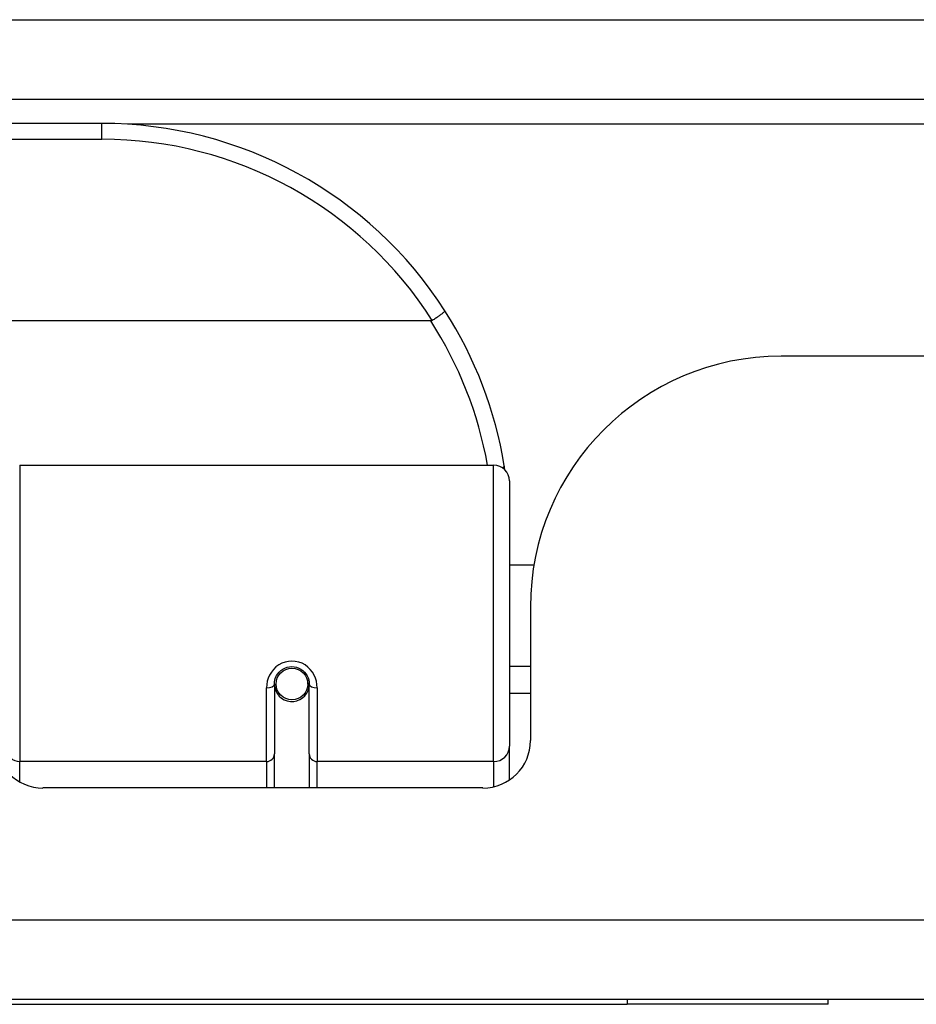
# Model space of a CAD drawing. Header units: inches. Extents: x 25 to 686, y 75 to 314.
# Tile 23 of 160: x 96.42 to 97.54, y 75.04 to 76.26. Entities that reach past the tile are written whole.
import ezdxf

# ---------------------------------------------------------------- set-up
doc = ezdxf.new("R2010")
doc.units = ezdxf.units.IN
doc.header["$MEASUREMENT"] = 0
doc.layers.add('Visible Edges(ANSI)', color=7, linetype='Continuous', lineweight=25)
doc.layers.add('Visible Tangent Edges(ANSI)', color=7, linetype='Continuous', lineweight=25)

msp = doc.modelspace()

# ---------------------------------------------------------------- linework, layer by layer
at = {"layer": 'Visible Edges(ANSI)'}
for p, q in [((91.5288, 76.1651), (157.3308, 76.1651)), ((96.5264, 76.1351), (95.0303, 76.1351)), ((96.9352, 75.8894), (94.6215, 75.8894)), ((113.2863, 75.8456), (97.3713, 75.8456)), ((96.424, 75.7101), (97.0136, 75.7101)), ((97.0333, 75.6904), (97.0333, 75.3605)), ((97.0637, 75.5856), (97.0333, 75.5856)), ((97.0593, 75.5336), (97.0593, 75.3676)), ((97.0593, 75.4596), (97.0333, 75.4596)), ((96.7409, 75.4379), (96.7409, 75.351)), ((96.7433, 75.4339), (96.7409, 75.4334)), ((96.7838, 75.4422), (96.7819, 75.4418)), ((96.7821, 75.4356), (96.7841, 75.4356)), ((96.7823, 75.4379), (96.7823, 75.4419)), ((96.7842, 75.351), (96.7842, 75.4379)), ((96.7469, 75.4261), (96.7445, 75.4261)), ((96.7807, 75.4261), (96.7783, 75.4261)), ((97.0593, 75.4261), (97.0333, 75.4261)), ((97.0333, 75.3186), (97.0333, 75.3605)), ((96.7409, 75.3086), (96.7409, 75.351)), ((96.7842, 75.351), (96.7842, 75.3086)), ((97.0003, 75.3086), (96.4529, 75.3086)), ((157.2323, 75.0456), (91.6273, 75.0456)), ((94.1798, 75.0396), (97.1798, 75.0396)), ((97.4298, 75.0396), (97.1798, 75.0396)), ((97.4298, 75.0396), (97.4298, 75.0456))]:
    msp.add_line(p, q, dxfattribs=at)
at = {"layer": 'Visible Edges(ANSI)', "flags": 128}
for points in [[(96.953, 75.9019), (96.953, 75.9018), (96.953, 75.9017), (96.9528, 75.9015), (96.9527, 75.9012), (96.9524, 75.9009), (96.9521, 75.9006), (96.9517, 75.9002), (96.9512, 75.8998), (96.9507, 75.8994), (96.9501, 75.8989), (96.9495, 75.8984), (96.9488, 75.8979), (96.948, 75.8973), (96.9472, 75.8967), (96.9464, 75.8961), (96.9455, 75.8955), (96.9445, 75.8948), (96.9436, 75.8941), (96.9426, 75.8935), (96.9415, 75.8928), (96.9405, 75.8921), (96.9394, 75.8914), (96.9384, 75.8907), (96.9373, 75.89)], [(96.9373, 75.89), (96.9372, 75.8899), (96.9371, 75.8899), (96.9371, 75.8898), (96.937, 75.8898), (96.9369, 75.8897), (96.9368, 75.8897), (96.9367, 75.8897), (96.9366, 75.8896), (96.9366, 75.8896), (96.9365, 75.8896), (96.9364, 75.8896), (96.9363, 75.8895), (96.9362, 75.8895), (96.9361, 75.8895), (96.936, 75.8895), (96.936, 75.8895), (96.9359, 75.8895), (96.9358, 75.8894), (96.9357, 75.8894), (96.9356, 75.8894), (96.9355, 75.8894), (96.9354, 75.8894), (96.9353, 75.8894), (96.9352, 75.8894)], [(97.0275, 75.7043), (97.0275, 75.7045), (97.0275, 75.7047), (97.0274, 75.7049), (97.0274, 75.7051), (97.0274, 75.7053), (97.0273, 75.7056), (97.0273, 75.7058), (97.0273, 75.706), (97.0272, 75.7062), (97.0272, 75.7064), (97.0272, 75.7066), (97.0271, 75.7068), (97.0271, 75.707), (97.0271, 75.7072), (97.027, 75.7074), (97.027, 75.7076), (97.027, 75.7078), (97.0269, 75.708), (97.0269, 75.7083), (97.0269, 75.7085), (97.0268, 75.7087), (97.0268, 75.7089), (97.0268, 75.7091), (97.0267, 75.7093)], [(96.7409, 75.4379), (96.7411, 75.4405), (96.7416, 75.4432), (96.7424, 75.4458), (96.7436, 75.4483), (96.7451, 75.4506), (96.7469, 75.4528), (96.749, 75.4548), (96.7514, 75.4564), (96.754, 75.4578), (96.7568, 75.4588), (96.7597, 75.4594), (96.7626, 75.4596), (96.7656, 75.4594), (96.7685, 75.4587), (96.7712, 75.4577), (96.7739, 75.4564), (96.7762, 75.4547), (96.7783, 75.4528), (96.7801, 75.4506), (96.7816, 75.4482), (96.7828, 75.4457), (96.7836, 75.4432), (96.7841, 75.4405), (96.7842, 75.4379)]]:
    msp.add_lwpolyline(points, dxfattribs=at)
at = {"layer": 'Visible Edges(ANSI)'}
msp.add_circle((96.7626, 75.4379), 0.0197, dxfattribs=at)
for centre, radius, start, end in [((96.5264, 75.6282), 0.5069, 32.6858, 90), ((96.5264, 75.6282), 0.5069, 9.2068, 32.6858), ((97.3713, 75.5336), 0.312, 90, 180), ((97.0136, 75.6904), 0.0197, 0, 90), ((96.7626, 75.4379), 0.0217, 191.8292, 0), ((96.4529, 75.3676), 0.0591, 180, 270), ((97.0003, 75.3676), 0.0591, 270, 0)]:
    msp.add_arc(centre, radius, start, end, dxfattribs=at)
at = {"layer": 'Visible Tangent Edges(ANSI)'}
for p, q in [((91.5288, 76.2641), (156.5637, 76.2641)), ((96.5264, 76.1154), (96.5264, 76.1351)), ((114.0995, 76.1341), (96.5582, 76.1341)), ((95.0303, 76.1154), (96.5264, 76.1154)), ((96.424, 75.7101), (96.424, 75.3415)), ((97.0136, 75.3415), (97.0136, 75.7101)), ((96.7311, 75.3415), (96.7311, 75.4332)), ((96.7941, 75.4332), (96.7941, 75.3415)), ((96.7311, 75.3415), (96.424, 75.3415)), ((96.424, 75.3161), (96.424, 75.3415)), ((96.7311, 75.3415), (96.7311, 75.3086)), ((97.0136, 75.3415), (96.7941, 75.3415)), ((96.7941, 75.3086), (96.7941, 75.3415)), ((97.0136, 75.3415), (97.0136, 75.3101)), ((91.6273, 75.1446), (157.2323, 75.1446)), ((97.1798, 75.0456), (97.1798, 75.0396))]:
    msp.add_line(p, q, dxfattribs=at)
at = {"layer": 'Visible Tangent Edges(ANSI)', "flags": 128}
msp.add_lwpolyline([(96.7941, 75.4332), (96.7938, 75.4372), (96.7931, 75.4413), (96.7919, 75.4452), (96.7902, 75.4491), (96.7881, 75.4527), (96.7855, 75.456), (96.7824, 75.459), (96.779, 75.4616), (96.7752, 75.4637), (96.7711, 75.4652), (96.7669, 75.4661), (96.7626, 75.4665), (96.7583, 75.4661), (96.7541, 75.4652), (96.7501, 75.4637), (96.7463, 75.4617), (96.7428, 75.4591), (96.7397, 75.4561), (96.7371, 75.4527), (96.7349, 75.4491), (96.7332, 75.4453), (96.732, 75.4413), (96.7313, 75.4373), (96.7311, 75.4332)], dxfattribs=at)
at = {"layer": 'Visible Tangent Edges(ANSI)'}
for centre, start, end in [((96.5264, 75.6282), 32.4989, 90), ((96.5264, 75.6245), 10.1223, 32.9448)]:
    msp.add_arc(centre, 0.4872, start, end, dxfattribs=at)
for centre, major_axis, ratio, start_param, end_param in [((97.0073, 75.7061), (0.0194, 0.0031), 0.187438, 5.738696, 6.283185), ((96.7311, 75.4379), (0.00984, 0), 0.476565, 4.712389, 6.283185), ((96.7941, 75.4379), (-0.00984, 0), 0.476565, 0, 1.570796), ((97.0136, 75.3605), (0.0197, 0), 0.965926, 4.712389, 6.283185), ((96.424, 75.3567), (-0.0157, 0), 0.965926, 0, 1.570796), ((96.7311, 75.351), (0.00984, 0), 0.965926, 4.712389, 6.283185), ((96.7941, 75.351), (-0.00984, 0), 0.965926, 0, 1.570796)]:
    msp.add_ellipse(centre, major_axis=major_axis, ratio=ratio, start_param=start_param, end_param=end_param, dxfattribs=at)

doc.saveas('drawing.dxf')
